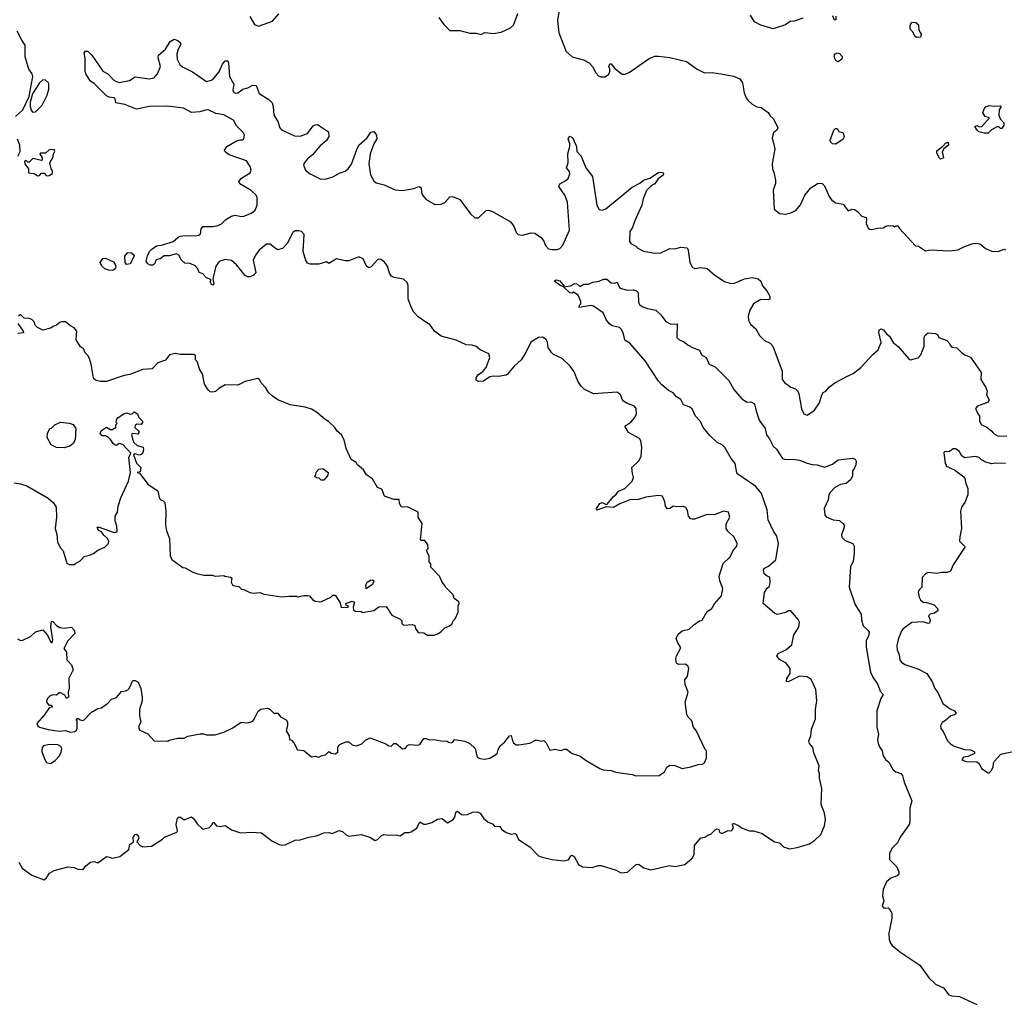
# Model space of a CAD drawing. Extents: x 2206940 to 2356632, y 511582 to 673215.
# Tile 41 of 228: x 2231919 to 2239805, y 560161 to 568030. Entities that reach past the tile are written whole.
import ezdxf

# ---------------------------------------------------------------- set-up
doc = ezdxf.new("R2010")
doc.units = 0

msp = doc.modelspace()

# ---------------------------------------------------------------- linework, layer by layer
at = {"layer": '0CON10XD'}
for points in [[(2236253.6, 568186.4), (2236226.4, 568023.6), (2236236.2, 567925), (2236296.4, 567776.4), (2236345, 567733.3), (2236435, 567707.5), (2236480, 567685), (2236507.5, 567655), (2236533.6, 567603.6), (2236555, 567580), (2236573, 567573), (2236607, 567573), (2236637.5, 567595), (2236646.7, 567615), (2236646.4, 567636.4), (2236637.5, 567655), (2236645, 567677.5), (2236655, 567676.7), (2236683.1, 567643.1), (2236745, 567593.3), (2236765, 567592.5), (2236801.7, 567608.3), (2236961.7, 567718.3), (2237005, 567737.5), (2237035, 567737.5), (2237126.1, 567726.1), (2237260, 567695), (2237343.9, 567633.9), (2237403.6, 567603.6), (2237465, 567606.7), (2237535, 567596.7), (2237635, 567577.5), (2237686.4, 567556.4), (2237707.5, 567525), (2237722.5, 567445), (2237737.5, 567405), (2237753.6, 567383.6), (2237785, 567352.5), (2237823, 567333), (2237857, 567327), (2237915, 567287.5), (2237930.7, 567260.7), (2237956.2, 567236.2), (2237990, 567165), (2237982.5, 567145), (2237957.5, 567125), (2237946.7, 567085), (2237967.5, 566995), (2237946.7, 566875), (2237947.5, 566835), (2237959.3, 566809.3), (2237972.5, 566745), (2237971.7, 566718.3), (2237952.5, 566665), (2237963, 566513), (2238005, 566477.5), (2238053, 566473), (2238096.4, 566483.6), (2238135, 566502.5), (2238173.3, 566546.7), (2238207.5, 566625), (2238255, 566682.5), (2238315, 566720), (2238345, 566717.5), (2238365, 566700), (2238403, 566613), (2238425, 566580), (2238435, 566580), (2238453, 566563), (2238515, 566552.5), (2238555, 566500), (2238585, 566513.8), (2238605, 566510), (2238630, 566495), (2238665, 566456.2), (2238697.5, 566445), (2238702.5, 566435), (2238698.3, 566398.3), (2238715, 566360), (2238725, 566352.5), (2238745, 566350), (2238788.3, 566361.7), (2238835, 566362.5), (2238855, 566377.5), (2238875, 566382.5), (2238915, 566380), (2238925, 566370), (2238935, 566380), (2238955, 566380), (2238961.7, 566361.7), (2239095, 566220), (2239117, 566217), (2239175, 566180), (2239215, 566186.7), (2239365, 566180), (2239433, 566187), (2239485, 566213.8), (2239555, 566236.7), (2239585, 566240), (2239615, 566232.5), (2239655, 566197.5), (2239705, 566176.7), (2239755, 566173.3), (2239805, 566192.5), (2239815, 566187.5)], [(2233762.5, 568055), (2233800.7, 567990.7), (2233831.7, 567978.3), (2233945, 568017.5), (2233995, 568077.5)], [(2235275, 568047.5), (2235315, 567992.5), (2235365, 567942.5), (2235445, 567942.5), (2235525, 567922.5), (2235575, 567922.5), (2235615, 567912.5), (2235645, 567927.5), (2235715, 567920), (2235775, 567930), (2235850, 567965), (2235873, 567987), (2235909.3, 568080.7)], [(2238191.7, 568041.7), (2238121.7, 568018.3), (2238090, 568015), (2238051.7, 567988.3), (2237955, 567957.5), (2237855, 567987.5), (2237805, 568012.5), (2237771.2, 568065)], [(2238455, 568057.5), (2238455, 568030), (2238445, 568027.5), (2238432, 568062)], [(2239105, 567887.5), (2239090, 567895), (2239070, 567935), (2239050, 567955), (2239050, 567985), (2239065, 568010), (2239097, 568007), (2239118.3, 567988.3), (2239120, 567945), (2239140, 567915), (2239135, 567890), (2239105, 567887.5)], [(2231886.1, 567253.9), (2231945, 567307.5), (2231996.2, 567413.8), (2232024, 567575), (2232017.7, 567597.7), (2231993.3, 567635), (2231963.6, 567733.6), (2231963.3, 567825), (2231936.2, 567865), (2231898.3, 567938.3)], [(2232495.7, 567745.7), (2232585, 567618.6), (2232625, 567597.1), (2232675, 567544), (2232715, 567528), (2232797.3, 567542.7), (2232845, 567571.2), (2232955, 567557.5), (2232995, 567563.3), (2233022.7, 567597.3), (2233048, 567655), (2233028.5, 567725), (2233031.9, 567745), (2233086.9, 567795), (2233123.5, 567856.5), (2233155, 567874.4), (2233185, 567864.6), (2233207.3, 567845), (2233210, 567835), (2233188.2, 567795), (2233177.1, 567752.9), (2233180, 567715), (2233201.9, 567671.9), (2233223.6, 567653.7), (2233303.4, 567613.4), (2233415, 567534.5), (2233455, 567546.7), (2233475, 567562.9), (2233517, 567613), (2233543.6, 567675), (2233565, 567701.1), (2233585, 567700), (2233591.1, 567685), (2233598.5, 567575), (2233634.4, 567515), (2233625.4, 567465), (2233635, 567447.5), (2233645, 567442), (2233666.4, 567443.6), (2233705, 567473.8), (2233745, 567483.1), (2233785, 567504.4), (2233812.4, 567502.4), (2233838.2, 567438.2), (2233915, 567392.1), (2233940.8, 567365), (2233949.2, 567335), (2233954.4, 567265), (2233986, 567216), (2234001.9, 567165), (2234015, 567147.5), (2234120.7, 567100.7), (2234165, 567098.1), (2234225, 567118.8), (2234270.5, 567179.5), (2234285, 567188.8), (2234305, 567190), (2234393, 567133), (2234393.8, 567095), (2234375, 567063.3), (2234325, 567020), (2234265, 566946.7), (2234225, 566916.2), (2234198.3, 566881.7), (2234193.3, 566865), (2234208.8, 566825), (2234245.6, 566795.6), (2234325, 566754.4), (2234367.9, 566752.1), (2234427.6, 566772.4), (2234485.7, 566804.3), (2234525, 566817.1), (2234548.6, 566835), (2234577.6, 566872.4), (2234618.9, 566991.1), (2234636.5, 567025), (2234702.5, 567085), (2234731.9, 567128.1), (2234755, 567134.3), (2234776.4, 567105), (2234780.5, 567075), (2234755.7, 567035), (2234726.2, 566955), (2234715.7, 566875), (2234728.8, 566788.8), (2234755, 566738.8), (2234775, 566723.8), (2234837.4, 566707.4), (2234925, 566666.9), (2234985, 566662.9), (2235075, 566679.4), (2235115, 566694.2), (2235125, 566692), (2235134.1, 566684.1), (2235136, 566645), (2235144.2, 566625), (2235175, 566589.2), (2235245, 566550), (2235295, 566552.2), (2235325, 566565.6), (2235365, 566611.9), (2235385, 566613.3), (2235445, 566591.2), (2235529.2, 566475), (2235565, 566442.5), (2235595, 566442.5), (2235655, 566502), (2235675, 566504.3), (2235705, 566494.4), (2235851.3, 566411.3), (2235877.4, 566377.4), (2235895, 566326.7), (2235910.3, 566310.3), (2235945, 566303.3), (2236015, 566323.3), (2236045, 566321.1), (2236095.8, 566285), (2236116.4, 566256.4), (2236131.3, 566221.3), (2236155, 566196.2), (2236185, 566189.2), (2236225, 566190.8), (2236245, 566198.8), (2236268, 566225), (2236321.5, 566345), (2236307.6, 566567.6), (2236285.6, 566625.6), (2236236.2, 566695), (2236243.8, 566715), (2236293.3, 566743.3), (2236312.3, 566757.7), (2236325.6, 566794.4), (2236321.4, 566815), (2236298, 566845), (2236310.6, 566885), (2236310, 566955), (2236324, 567015), (2236324, 567035), (2236310.6, 567075), (2236325, 567096.7), (2236345, 567086), (2236351.9, 567075), (2236378.9, 567015), (2236381.4, 566975), (2236415.9, 566935.9), (2236454.3, 566845), (2236505.8, 566775), (2236540.8, 566545), (2236559.5, 566509.5), (2236585, 566503.8), (2236613.3, 566515), (2236825, 566690), (2236885, 566720), (2236914.4, 566745.6), (2236965, 566760), (2237035, 566806.7), (2237055, 566810), (2237072.5, 566805), (2237076.7, 566795), (2237072.5, 566785), (2237033.6, 566756.4), (2237006.7, 566715), (2236973.9, 566696.1), (2236938.3, 566661.7), (2236912.5, 566595), (2236900.6, 566545), (2236842.5, 566415), (2236827.1, 566365), (2236805.8, 566335), (2236803.8, 566255), (2236815, 566237.5), (2236855, 566216.7), (2236869.3, 566199.3), (2236916.1, 566176.1), (2237005, 566160), (2237055, 566164), (2237125, 566197.1), (2237165.6, 566194.4), (2237215, 566207.1), (2237263.8, 566203.8), (2237274, 566184), (2237286, 566085), (2237307.5, 566045), (2237328.3, 566038.3), (2237375, 566046), (2237425, 566038.6), (2237486, 565985), (2237565, 565932.5), (2237613.6, 565916.4), (2237645, 565918.8), (2237725, 565954.3), (2237785, 565964.2), (2237834, 565954), (2237856.2, 565936.2), (2237867.7, 565897.7), (2237901.7, 565858.3), (2237926.9, 565815), (2237926.7, 565793.3), (2237915, 565786.2), (2237855, 565790), (2237796.7, 565755), (2237766, 565705), (2237754.2, 565655), (2237756, 565625), (2237771.3, 565591.3), (2237814, 565555), (2237845, 565501.2), (2237885, 565462), (2237928.8, 565438.8), (2237952, 565415), (2238025.8, 565215), (2238025, 565147.5), (2238045, 565123.8), (2238095, 565086.2), (2238132.7, 565072.7), (2238151.2, 565055), (2238160, 565035), (2238180, 564915), (2238200, 564875), (2238225, 564862.5), (2238285, 564903.3), (2238325, 564962.5), (2238343, 565027), (2238353.8, 565045), (2238375, 565055.8), (2238405, 565090), (2238447.4, 565122.6), (2238548.8, 565175), (2238595, 565195.7), (2238657.1, 565245), (2238752, 565348), (2238796, 565385), (2238819.2, 565445), (2238800, 565525), (2238803.3, 565545), (2238815, 565553.3), (2238837, 565547), (2238861.2, 565515), (2238885.8, 565495.8), (2238914, 565445), (2238955, 565413.8), (2239037, 565317), (2239055, 565307.5), (2239115, 565321.2), (2239136.2, 565345), (2239163.8, 565415), (2239164, 565485), (2239170, 565505), (2239195, 565523.3), (2239255, 565516.7), (2239269.3, 565509.3), (2239280, 565485), (2239345, 565460), (2239370, 565435), (2239370, 565425), (2239385, 565407.5), (2239425, 565402.5), (2239465, 565362.5), (2239495, 565342.5), (2239535, 565327.5), (2239620, 565205), (2239618.3, 565148.3), (2239656.7, 565085), (2239666.7, 565055), (2239663.3, 565025), (2239683.3, 564985), (2239675, 564967.5), (2239590, 564935), (2239573, 564917), (2239593, 564873), (2239607, 564857), (2239606.7, 564845), (2239606.7, 564815), (2239623.3, 564785), (2239665.8, 564765.8), (2239705.9, 564735.9), (2239717.5, 564715), (2239755, 564694), (2239825, 564697.5)], [(2231902, 563072), (2231925, 563058.8), (2231945, 563062), (2232005, 563090.6), (2232045, 563127.5), (2232103.9, 563143.9), (2232140.9, 563100.9), (2232165, 563051.2), (2232178.8, 563041.2), (2232185.7, 563065), (2232167.8, 563165), (2232175, 563212.5), (2232185, 563210), (2232215, 563177.5), (2232241.4, 563161.4), (2232275, 563156.5), (2232335, 563166), (2232358.8, 563138.8), (2232360, 563115), (2232305, 563056.2), (2232273.3, 562995), (2232293.3, 562965), (2232296.7, 562905), (2232333.6, 562863.6), (2232346.7, 562825), (2232313.3, 562755), (2232316.2, 562675), (2232307.5, 562645), (2232310, 562605), (2232295, 562593.3), (2232279.5, 562619.5), (2232245, 562640), (2232235, 562640), (2232215, 562620), (2232185, 562622.5), (2232162.5, 562615), (2232142.5, 562595), (2232132.5, 562575), (2232133.6, 562563.6), (2232151.7, 562541.7), (2232175, 562540), (2232180, 562525), (2232155, 562520), (2232115, 562460), (2232057.5, 562395), (2232063.3, 562375), (2232076.7, 562365), (2232147.5, 562345), (2232237.7, 562332.3), (2232285, 562336.7), (2232326.4, 562323.6), (2232360.7, 562329.3), (2232375, 562340), (2232380, 562355), (2232380, 562415), (2232371.7, 562428.3), (2232385, 562437.5), (2232403, 562423), (2232425, 562417.5), (2232435, 562422.5), (2232495, 562483.8), (2232545, 562513.3), (2232575, 562520), (2232625, 562556.2), (2232655, 562588), (2232695, 562602.5), (2232735, 562650), (2232770, 562655), (2232785, 562663.3), (2232796.2, 562675), (2232825, 562737.5), (2232845, 562737.5), (2232867.5, 562725), (2232888.8, 562675), (2232900, 562605), (2232898.8, 562575), (2232877.5, 562505), (2232877.5, 562455), (2232890, 562405), (2232872.5, 562375), (2232873, 562353), (2232881.7, 562341.7), (2232945, 562312.5), (2232995, 562253.8), (2233105, 562252.5), (2233115, 562260), (2233185, 562277.5), (2233235, 562277.5), (2233265, 562292.5), (2233365, 562312.5), (2233391.7, 562311.7), (2233415, 562302.5), (2233485, 562302.5), (2233555, 562323.3), (2233625, 562360), (2233694.1, 562405.9), (2233745, 562398.8), (2233785, 562412), (2233798.3, 562428.3), (2233827.7, 562492.3), (2233850.7, 562509.3), (2233905, 562516.7), (2233926.4, 562506.4), (2233955, 562477.5), (2233987, 562477), (2234007, 562447), (2234053, 562423), (2234063.3, 562405), (2234063.6, 562376.4), (2234053.8, 562335), (2234077.5, 562295), (2234080, 562265), (2234095, 562260), (2234115, 562240), (2234145, 562182.5), (2234195, 562176.7), (2234255, 562127.5), (2234285, 562132.5), (2234315, 562123.3), (2234333.8, 562136.2), (2234367, 562143), (2234395, 562170), (2234415, 562157.5), (2234445, 562150), (2234466.2, 562165), (2234467, 562203), (2234475, 562220), (2234500, 562235), (2234535, 562246.7), (2234556.4, 562246.4), (2234582.3, 562222.3), (2234616.1, 562213.9), (2234659.7, 562230.3), (2234688.6, 562261.4), (2234725, 562280), (2234850.8, 562230.8), (2234875, 562213.8), (2234895, 562213.3), (2234915, 562232.5), (2234935, 562232.5), (2234985, 562190), (2235006.7, 562195), (2235025, 562217.5), (2235040, 562225), (2235105, 562221.2), (2235123.6, 562226.4), (2235157, 562273), (2235175, 562273.3), (2235202.3, 562262.3), (2235235, 562266.7), (2235295, 562253.8), (2235343, 562253), (2235354.1, 562244.1), (2235375, 562240), (2235387.5, 562245), (2235402.5, 562265), (2235485, 562251.2), (2235523.6, 562233.6), (2235566.7, 562195), (2235583.6, 562123.6), (2235603.6, 562113.6), (2235645, 562107.5), (2235685, 562116.7), (2235732.5, 562145), (2235742.5, 562155), (2235750, 562185), (2235768, 562215), (2235805, 562246.2), (2235841.2, 562295), (2235855, 562298.8), (2235865.8, 562255), (2235875, 562238.8), (2235895, 562224.2), (2235917.7, 562222.3), (2236005, 562236), (2236055, 562264), (2236096.4, 562253.6), (2236117, 562257), (2236135, 562240), (2236165, 562180), (2236205, 562187.5), (2236255, 562177.5), (2236280.7, 562189.3), (2236299.3, 562189.3), (2236345, 562152.5), (2236406.1, 562136.1), (2236455, 562097.5), (2236565, 562032.5), (2236595, 562022.5), (2236655, 562017.5), (2236693.6, 562003.6), (2236825, 561986.7), (2236853.6, 561973.6), (2237041.7, 561978.3), (2237083, 562007), (2237102.5, 562045), (2237125, 562060), (2237167, 562057), (2237225, 562032.5), (2237293, 562047), (2237353.6, 562066.4), (2237385, 562067.5), (2237405, 562080), (2237420, 562115), (2237420, 562175), (2237410, 562185), (2237337.7, 562337.7), (2237316.7, 562365), (2237302.5, 562415), (2237272.5, 562445), (2237262.5, 562465), (2237250, 562565), (2237272.5, 562645), (2237250, 562705), (2237247, 562743), (2237266.4, 562773.6), (2237278.8, 562835), (2237270, 562855), (2237249.5, 562869.5), (2237197, 562867), (2237183.3, 562873.3), (2237176.4, 562886.4), (2237173.3, 562915), (2237178.8, 562935), (2237212.5, 562995), (2237212.5, 563005), (2237186.4, 563046.4), (2237177.5, 563075), (2237191.7, 563108.3), (2237223.9, 563136.1), (2237280.7, 563149.3), (2237317.5, 563185), (2237365, 563216.7), (2237385, 563222.5), (2237425, 563290), (2237463.3, 563315), (2237485, 563353.3), (2237540.8, 563415), (2237550, 563475), (2237525.5, 563535.5), (2237521.4, 563575), (2237552.2, 563675), (2237606.7, 563726.7), (2237637.3, 563782.7), (2237662.5, 563815), (2237666, 563835), (2237641.2, 563885), (2237590, 563935), (2237578.1, 563955), (2237578.1, 563991.9), (2237608, 564045), (2237596.1, 564086.1), (2237555, 564093.3), (2237485, 564066), (2237425, 564068.6), (2237325, 564030.8), (2237305, 564029.2), (2237293.1, 564033.1), (2237276.2, 564055), (2237268.3, 564098.3), (2237255, 564123.3), (2237235, 564132), (2237185, 564128), (2237155, 564133.8), (2237125, 564116.7), (2237105, 564113.3), (2237091.2, 564135), (2237085, 564170), (2237066.7, 564215), (2237035, 564220.8), (2236935, 564205.7), (2236875, 564188.1), (2236805, 564185.6), (2236725, 564153.3), (2236675, 564124), (2236615, 564130), (2236542.5, 564102.5), (2236540, 564115), (2236565, 564156.7), (2236585, 564163.3), (2236615, 564147.5), (2236625, 564150), (2236675, 564211.4), (2236693.7, 564226.3), (2236714, 564255), (2236765.8, 564275), (2236825.7, 564335), (2236836, 564365), (2236825.8, 564395), (2236821.2, 564445), (2236881.1, 564498.9), (2236897.5, 564535), (2236901.1, 564605), (2236895, 564658.8), (2236883.8, 564675), (2236794, 564725), (2236766.7, 564775), (2236815, 564806.9), (2236846.9, 564845), (2236860, 564875), (2236855.9, 564915.9), (2236842.5, 564935), (2236786.4, 564956.4), (2236756, 564975), (2236745.7, 564985.7), (2236731.2, 565025), (2236705, 565046), (2236515, 565034.5), (2236441.3, 565071.3), (2236415, 565096), (2236390, 565135), (2236359.3, 565209.3), (2236326.6, 565256.6), (2236265, 565316), (2236195, 565350), (2236177.1, 565365), (2236151.9, 565405), (2236145, 565447.5), (2236135, 565468.8), (2236105, 565487.5), (2236073.3, 565485), (2236012.6, 565447.4), (2235974, 565366), (2235936.7, 565305), (2235880, 565255), (2235825, 565191.4), (2235815, 565184.4), (2235755, 565172.5), (2235715, 565176.2), (2235685, 565171.2), (2235635, 565136.2), (2235592.7, 565132.7), (2235574.3, 565144.3), (2235574.3, 565165), (2235595, 565190), (2235628.5, 565211.5), (2235655.6, 565244.4), (2235683.8, 565325), (2235677.5, 565355), (2235607.5, 565385), (2235575, 565413.3), (2235543.6, 565423.6), (2235495, 565426.7), (2235415, 565463.3), (2235295, 565496.7), (2235242.5, 565535), (2235205, 565590), (2235162.7, 565612.7), (2235111.7, 565651.7), (2235077, 565687), (2235053.3, 565726.7), (2235030, 565795), (2235030.3, 565900.3), (2235022.5, 565925), (2234992.1, 565952.1), (2234917.5, 565965), (2234898, 565975), (2234879.6, 565999.6), (2234865.3, 566055), (2234843.4, 566085), (2234815, 566110), (2234796.7, 566113.3), (2234785, 566107.1), (2234735, 566050.8), (2234715, 566044.2), (2234696.4, 566056.4), (2234669.2, 566115), (2234635, 566130.6), (2234555, 566100), (2234525, 566100), (2234455.9, 566114.1), (2234395, 566077.5), (2234375, 566090), (2234315, 566073.5), (2234245, 566072), (2234225, 566081.4), (2234210.5, 566100.5), (2234188.8, 566175), (2234198.6, 566308.6), (2234176.7, 566335), (2234155, 566340), (2234125, 566338.6), (2234106, 566325), (2234061.7, 566238.3), (2234025, 566196.9), (2233985, 566185.8), (2233955, 566208), (2233925, 566231.4), (2233895, 566233.1), (2233835.8, 566185), (2233808, 566145), (2233790, 566105), (2233809.2, 566005), (2233792.5, 565985), (2233765, 565971.8), (2233745, 565971.1), (2233725, 565981.4), (2233655, 566068.1), (2233615, 566100.5), (2233565, 566108.8), (2233515.4, 566094.6), (2233489.4, 566055), (2233466.7, 565955), (2233473.8, 565915), (2233465, 565904), (2233455, 565908.8), (2233446, 565925), (2233448.8, 565948.8), (2233415, 565962.9), (2233385, 565994), (2233357.5, 566005), (2233345.7, 566035), (2233325, 566060), (2233285, 566078.5), (2233240.6, 566080.6), (2233215.8, 566105), (2233193.4, 566143.4), (2233175, 566155.8), (2233115, 566138.6), (2233075, 566138.8), (2233045, 566115.6), (2233013.1, 566106.9), (2232997.5, 566075), (2232985, 566064.5), (2232965, 566064.6), (2232944.6, 566074.6), (2232931.2, 566095), (2232941.7, 566138.3), (2232957.5, 566175), (2232976.9, 566193.1), (2233015, 566218.9), (2233065, 566227.5), (2233147.2, 566252.8), (2233185, 566286.5), (2233204.7, 566295.3), (2233247.6, 566302.4), (2233325, 566299.1), (2233354.6, 566305.4), (2233366.9, 566315), (2233371.8, 566355), (2233385, 566372.9), (2233465, 566373.3), (2233505, 566381.5), (2233534.2, 566395), (2233569.5, 566430.5), (2233615, 566455.4), (2233645, 566464.6), (2233695, 566453.6), (2233715, 566455.6), (2233775, 566480), (2233804, 566505), (2233821.2, 566545), (2233821.2, 566605), (2233813.8, 566625), (2233772.1, 566662.1), (2233683.3, 566715), (2233673.3, 566735), (2233695, 566762), (2233764, 566805), (2233773.8, 566825), (2233766.2, 566855), (2233735, 566900), (2233597.3, 566947.3), (2233565, 566972.5), (2233560, 566985), (2233577.5, 567015), (2233655, 567061.2), (2233685, 567069.2), (2233705, 567068), (2233715, 567076.7), (2233718.5, 567105), (2233712.5, 567125), (2233655, 567180.6), (2233631.1, 567225), (2233555, 567269.1), (2233488.8, 567278.8), (2233435, 567304.6), (2233415, 567308.2), (2233362.7, 567292.7), (2233295, 567286), (2233230.8, 567320.8), (2233105, 567337.5), (2232955.4, 567334.6), (2232855, 567313.1), (2232761.9, 567351.9), (2232688.8, 567365), (2232683.3, 567395), (2232675, 567403.3), (2232635, 567408.8), (2232615, 567420), (2232515, 567518.8), (2232487, 567537), (2232451.7, 567591.7), (2232444.7, 567614.7), (2232443, 567723), (2232436.7, 567765), (2232445, 567777.5), (2232465, 567776.7), (2232495.7, 567745.7)], [(2238475, 567693.3), (2238455, 567702.5), (2238443.9, 567723.9), (2238446.2, 567753.8), (2238465, 567763.8), (2238485, 567760), (2238506.2, 567735), (2238503.3, 567715), (2238475, 567693.3)], [(2232020.7, 567290.7), (2232045, 567293.3), (2232098.8, 567345), (2232140, 567425), (2232152.5, 567475), (2232152.5, 567515), (2232150, 567525), (2232127, 567547), (2232105, 567547.5), (2232076.7, 567525), (2232022.5, 567435), (2232001.7, 567368.3), (2232004, 567335), (2232010, 567305), (2232020.7, 567290.7)], [(2239645, 567121.2), (2239602.3, 567132.3), (2239587.5, 567145), (2239570, 567175), (2239585, 567182.5), (2239605, 567171.2), (2239624.2, 567175.8), (2239687.5, 567245), (2239652.5, 567255), (2239632.5, 567285), (2239643, 567317), (2239657, 567333), (2239685, 567343.3), (2239725, 567337.5), (2239775, 567340), (2239780, 567335), (2239763, 567307), (2239760, 567265), (2239772.5, 567235), (2239800, 567205), (2239800, 567185), (2239785, 567160), (2239775, 567160), (2239761.7, 567171.7), (2239745, 567172.5), (2239701.7, 567148.3), (2239675, 567122.5), (2239645, 567121.2)], [(2238455, 567032.5), (2238430, 567035), (2238413, 567053), (2238410, 567065), (2238440, 567145), (2238451.7, 567158.3), (2238465, 567160), (2238480, 567135), (2238515, 567123.3), (2238522.5, 567095), (2238515, 567073.3), (2238455, 567032.5)], [(2231903.6, 566936.4), (2231922.5, 566975), (2231920, 567025), (2231902.5, 567072.5)], [(2239295, 566913.3), (2239285, 566920), (2239265, 566960), (2239265, 566980), (2239313, 567017), (2239335, 567042.5), (2239355, 567050), (2239357.5, 567025), (2239320, 566995), (2239308.3, 566971.7), (2239317.5, 566922.5), (2239295, 566913.3)], [(2232135, 566780), (2232155, 566782.5), (2232181.7, 566798.3), (2232181.7, 566821.7), (2232170, 566835), (2232160, 566885), (2232187, 566933), (2232188.3, 566951.7), (2232200, 566975), (2232195, 566990), (2232155, 566987.5), (2232125, 566960), (2232085, 566960), (2232080, 566955), (2232100, 566925), (2232100, 566905), (2232095, 566902.5), (2232025, 566917.5), (2231995, 566890), (2231985, 566890), (2231971.7, 566901.7), (2231957.5, 566895), (2231960, 566875), (2231990, 566835), (2231990, 566805), (2232035, 566797.5), (2232065, 566780), (2232078.3, 566781.7), (2232095, 566800), (2232115, 566800), (2232135, 566780)], [(2232775, 566070.8), (2232762.5, 566085), (2232761.9, 566135), (2232785.6, 566164.4), (2232815, 566163.1), (2232835.8, 566145), (2232835.8, 566135), (2232805, 566074.7), (2232775, 566070.8)], [(2232665, 566022.5), (2232633.1, 566023.1), (2232600, 566035), (2232577.5, 566055), (2232563.3, 566085), (2232585, 566117.5), (2232605, 566120), (2232670, 566090), (2232685.7, 566065), (2232688.6, 566045), (2232684.2, 566035), (2232665, 566022.5)], [(2231912.3, 561282.3), (2231938.8, 561235), (2232015, 561178.8), (2232115, 561142.5), (2232135, 561157.5), (2232157.5, 561195), (2232195, 561216), (2232305.7, 561245.7), (2232355, 561241.2), (2232385, 561227.5), (2232426.4, 561223.6), (2232450, 561255), (2232485, 561283.3), (2232515, 561290), (2232545, 561277.5), (2232615, 561330), (2232665, 561316.2), (2232721.7, 561328.3), (2232793.3, 561385), (2232800, 561425), (2232830, 561445), (2232827.5, 561485), (2232845, 561506.2), (2232855, 561506.7), (2232867.5, 561497.5), (2232872.5, 561475), (2232857.5, 561445), (2232885, 561416.7), (2232905, 561406.7), (2232975, 561412.5), (2233063, 561467), (2233080, 561485), (2233176.4, 561523.6), (2233182.5, 561535), (2233172, 561585), (2233184.2, 561635), (2233195, 561646.2), (2233207.5, 561645), (2233235, 561622.5), (2233295, 561646.7), (2233315, 561630), (2233341.4, 561591.4), (2233385, 561546.7), (2233439.2, 561560.8), (2233460, 561585), (2233465, 561600), (2233475, 561600), (2233495, 561573.3), (2233525, 561570), (2233565, 561577.5), (2233615, 561541.2), (2233688.3, 561518.3), (2233775, 561523.1), (2233855, 561518.1), (2233937.5, 561455), (2233997.5, 561425), (2234025, 561419.2), (2234045, 561422), (2234125, 561458.8), (2234165, 561461.2), (2234236, 561484), (2234295, 561494), (2234355, 561517.5), (2234395, 561520.8), (2234425, 561513.8), (2234475, 561536), (2234505, 561528), (2234535, 561501.2), (2234555, 561492), (2234655, 561506.2), (2234722.5, 561485), (2234767, 561457), (2234785, 561464), (2234815, 561494.2), (2234835, 561504.2), (2234875, 561499.2), (2234935, 561502), (2234965, 561493.3), (2235005, 561521.2), (2235035, 561520), (2235055, 561526.7), (2235100, 561555), (2235125, 561607.5), (2235155, 561587.5), (2235175, 561587.5), (2235219.5, 561600.5), (2235265, 561628), (2235303, 561633), (2235345, 561597.5), (2235390, 561625), (2235403.3, 561645), (2235413.3, 561685), (2235425, 561692.5), (2235456.4, 561666.4), (2235475, 561661.2), (2235505, 561666.2), (2235545.7, 561684.3), (2235585, 561686), (2235606.7, 561675), (2235632.5, 561635), (2235670, 561605), (2235705, 561590), (2235721.7, 561571.7), (2235765, 561570), (2235777, 561547), (2235815, 561520), (2235855, 561506.7), (2235885, 561512), (2235895, 561508), (2235913.3, 561465), (2236005.8, 561405.8), (2236075, 561333.8), (2236102.7, 561322.7), (2236185, 561303.8), (2236275, 561293.8), (2236315, 561303.3), (2236334, 561335), (2236345, 561340.8), (2236359.6, 561329.6), (2236393.8, 561265), (2236426.1, 561246.1), (2236505, 561241.2), (2236555, 561256.2), (2236575, 561256.2), (2236695, 561220), (2236735, 561197.5), (2236786.1, 561203.9), (2236857.5, 561265), (2236875, 561266.2), (2236918.5, 561238.5), (2236975, 561223.3), (2237124.3, 561255.7), (2237165, 561248), (2237245, 561263.8), (2237305.7, 561314.3), (2237320.8, 561345), (2237324.1, 561415.9), (2237375, 561477.5), (2237407, 561483), (2237429.3, 561500.7), (2237455, 561506.7), (2237492.5, 561545), (2237505, 561550), (2237517.5, 561545), (2237525, 561522.5), (2237543.9, 561513.9), (2237593.6, 561536.4), (2237620, 561535), (2237636.7, 561555), (2237627.5, 561585), (2237633.9, 561596.1), (2237675, 561578), (2237705.8, 561555.8), (2237765, 561534.3), (2237795, 561533.3), (2237865, 561513.8), (2237965, 561446.2), (2238005, 561438), (2238037.3, 561407.3), (2238085, 561391.2), (2238145, 561400), (2238245, 561430.8), (2238285, 561456), (2238335, 561506), (2238365.9, 561574.1), (2238372.5, 561625), (2238363.6, 561675), (2238337.8, 561745), (2238343.9, 561873.9), (2238323.8, 561955), (2238323.6, 561993.6), (2238316.4, 562016.4), (2238321.2, 562055), (2238279.5, 562159.5), (2238271.7, 562201.7), (2238244.4, 562235), (2238239.2, 562255), (2238255.4, 562294.6), (2238261.5, 562348.5), (2238292.4, 562432.4), (2238291.5, 562505), (2238304.6, 562575), (2238296.2, 562665), (2238258.6, 562745), (2238225, 562768.1), (2238165, 562772.9), (2238075, 562728.8), (2238061.2, 562731.2), (2238063.1, 562755), (2238089.2, 562795), (2238090, 562835), (2238057.2, 562877.2), (2238005, 562907.1), (2237984.4, 562935), (2237994.7, 562955.3), (2238056.2, 562985), (2238104, 563025), (2238119.2, 563105), (2238159.2, 563165), (2238165.8, 563205), (2238155, 563226.7), (2238095, 563296.7), (2238075, 563296.7), (2238055, 563283.8), (2237985, 563266.7), (2237965, 563276.7), (2237873.3, 563355), (2237885, 563442.5), (2237902, 563475), (2237923.3, 563495), (2237930, 563525), (2237926.7, 563565), (2237905, 563572.5), (2237882.1, 563592.1), (2237875.8, 563625), (2237883.5, 563636.5), (2237916.3, 563653.7), (2237974.2, 563705), (2237997.3, 563835), (2237983.1, 563893.1), (2237955.3, 563935.3), (2237913.6, 564023.6), (2237905.5, 564105), (2237860.9, 564235), (2237815, 564292.7), (2237764, 564326), (2237670, 564390), (2237662.5, 564402.5), (2237648.5, 564475), (2237616.9, 564516.9), (2237566.1, 564605), (2237545.2, 564625.2), (2237505, 564644.4), (2237448.2, 564698.3), (2237393.5, 564765), (2237371.9, 564811.9), (2237332.1, 564855), (2237305, 564914.2), (2237280.2, 564930.2), (2237234.5, 564944.5), (2237215, 564988), (2237180.7, 565010.7), (2237152.4, 565042.4), (2237115, 565060), (2237061.1, 565105), (2237035, 565135.8), (2236928.8, 565298.8), (2236805, 565440), (2236765, 565463.3), (2236754.2, 565515), (2236739.1, 565549.1), (2236723.3, 565565), (2236687.6, 565572.4), (2236665, 565579.1), (2236642.2, 565595), (2236619.5, 565625), (2236592.7, 565682.7), (2236515, 565736.7), (2236495, 565741.2), (2236400, 565725), (2236403.3, 565745), (2236412.5, 565755), (2236413, 565773), (2236393, 565823), (2236355, 565847.5), (2236345, 565840), (2236325, 565842.5), (2236280, 565885), (2236280, 565890), (2236330.5, 565899.5), (2236366.4, 565916.4), (2236380, 565915), (2236406.4, 565893.6), (2236438.3, 565911.7), (2236475, 565913.3), (2236510.7, 565929.3), (2236560, 565935), (2236595, 565952.5), (2236621.7, 565951.7), (2236655, 565922.5), (2236685, 565920), (2236705, 565927.5), (2236722.5, 565885), (2236736.1, 565876.1), (2236787, 565863), (2236835, 565867.5), (2236859.3, 565859.3), (2236872.5, 565845), (2236876.4, 565766.4), (2236885, 565747.5), (2236905, 565733.3), (2236948.3, 565718.3), (2237015, 565703.3), (2237055, 565666.2), (2237095, 565612), (2237135, 565592), (2237183.8, 565593.8), (2237183.3, 565485), (2237205, 565463.3), (2237235, 565453.3), (2237272.7, 565422.7), (2237307.5, 565405), (2237363, 565383), (2237380, 565345), (2237416.7, 565325), (2237440.5, 565270.5), (2237488.8, 565248.8), (2237599.5, 565139.5), (2237639.3, 565069.3), (2237703.3, 564995), (2237745, 564967.5), (2237775, 564970), (2237804.1, 564954.1), (2237817.1, 564895), (2237842.7, 564822.7), (2237889.2, 564755), (2237900, 564705), (2237924.4, 564674.4), (2237952.5, 564615), (2237979.6, 564589.6), (2238029.2, 564515), (2238053, 564507), (2238115, 564510.8), (2238165, 564504), (2238225, 564477.5), (2238265, 564467.5), (2238305.5, 564465.5), (2238365, 564445.7), (2238429.3, 564470.7), (2238475, 564504.3), (2238589.5, 564519.5), (2238610, 564510), (2238618.8, 564495), (2238617.1, 564465), (2238605, 564441.2)], [(2236275, 565890), (2236243.9, 565903.9), (2236200, 565935), (2236215, 565947.5), (2236245, 565937.5), (2236280, 565895), (2236275, 565890)], [(2233208, 565348), (2233165, 565356.7), (2233120, 565345), (2233086.4, 565303.6), (2233025, 565282.5), (2232980, 565235), (2232905, 565228.8), (2232801.7, 565188.3), (2232755, 565180), (2232615, 565133.3), (2232565, 565133.3), (2232530.7, 565140.7), (2232513.9, 565153.9), (2232506.7, 565175), (2232491.7, 565271.7), (2232477, 565317), (2232465, 565340), (2232443, 565363), (2232430, 565395), (2232405, 565410), (2232372.5, 565465), (2232377.5, 565535), (2232355, 565562.5), (2232325, 565577.5), (2232285, 565610), (2232255, 565610), (2232240, 565605), (2232215, 565582.5), (2232193, 565577), (2232165, 565560), (2232105, 565542.5), (2232062.5, 565565), (2232042.5, 565585), (2232035, 565610), (2232015, 565630), (2231995, 565637.5), (2231955, 565640), (2231925, 565670), (2231910, 565655)], [(2231903, 565597), (2231947.5, 565535), (2231948.3, 565521.7), (2231905, 565516.7)], [(2231875, 564320), (2231925, 564314.4), (2231975, 564297.1), (2232147.3, 564197.3), (2232190.3, 564160.3), (2232210, 564125), (2232213.3, 564045), (2232203.3, 563955), (2232216.4, 563906.4), (2232222.5, 563845), (2232245, 563800), (2232267, 563777), (2232297, 563677), (2232315, 563667.5), (2232355, 563667.5), (2232366.1, 563673.9), (2232403, 563697), (2232435, 563732.5), (2232479.3, 563740.7), (2232510, 563755), (2232545, 563782.5), (2232600, 563805), (2232630, 563835), (2232632.5, 563855), (2232622.5, 563875), (2232592.3, 563902.3), (2232575, 563930), (2232550.7, 563940.7), (2232540, 563965), (2232555, 563966.7), (2232675, 563923.8), (2232690, 563925), (2232700, 563935), (2232697.5, 563975), (2232683, 564017), (2232682.5, 564055), (2232702.5, 564085), (2232708.8, 564135), (2232728.3, 564201.7), (2232790.8, 564335), (2232806.4, 564403.6), (2232792.5, 564525), (2232808.3, 564558.3), (2232745, 564627.5), (2232715, 564637.5), (2232695, 564620), (2232685, 564622.5), (2232667.5, 564635), (2232650, 564665), (2232626.4, 564686.4), (2232605, 564697.5), (2232578.3, 564698.3), (2232563, 564717), (2232575, 564740), (2232613, 564767), (2232645, 564747.5), (2232661.7, 564748.3), (2232675, 564760), (2232688.3, 564761.7), (2232690, 564785), (2232700, 564795), (2232692.5, 564805), (2232693.3, 564825), (2232705, 564842.5), (2232755, 564876.7), (2232775, 564882.5), (2232805, 564870), (2232820, 564875), (2232835, 564890), (2232862.5, 564875), (2232873.9, 564843.9), (2232902.5, 564815), (2232902.5, 564805), (2232891.7, 564788.3), (2232858.3, 564791.7), (2232845, 564780), (2232840, 564765), (2232872.5, 564735), (2232873.3, 564725), (2232865, 564710), (2232825, 564717.5), (2232817, 564713), (2232813.3, 564705), (2232824, 564665), (2232834.2, 564644.2), (2232859.3, 564619.3), (2232906.7, 564606.7), (2232910, 564585), (2232903.6, 564556.4), (2232891.7, 564548.3), (2232875, 564543.8), (2232845, 564552.5), (2232830, 564545), (2232855, 564477.5), (2232890, 564445), (2232885, 564410), (2232860, 564405), (2232878.3, 564398.3), (2232947, 564307), (2233025.9, 564255.9), (2233035, 564202.5), (2233045, 564187.5), (2233068.3, 564178.3), (2233082.5, 564165), (2233090, 564095), (2233086.2, 563985), (2233096.1, 563936.1), (2233120, 563875), (2233123.6, 563736.4), (2233138.3, 563708.3), (2233225, 563643.8), (2233245, 563640), (2233305, 563606.7), (2233345, 563593.3), (2233395, 563582.5), (2233461.7, 563581.7), (2233485, 563572.5), (2233555, 563580), (2233563, 563573), (2233607, 563567), (2233617, 563557), (2233612.5, 563525), (2233625, 563500), (2233675, 563490), (2233695, 563470), (2233715, 563467.5), (2233763, 563443), (2233795, 563437.5), (2233841.7, 563441.7), (2233878.3, 563428.3), (2234015, 563407.5), (2234075, 563412.5), (2234135, 563412.5), (2234145, 563407.5), (2234195, 563420), (2234225, 563420), (2234240, 563415), (2234265, 563387.5), (2234285, 563372.5), (2234331.7, 563368.3), (2234410, 563405), (2234428.3, 563421.7), (2234445, 563422.5), (2234485, 563360), (2234493.9, 563323.9), (2234550, 563325), (2234550, 563335), (2234535, 563340), (2234530, 563355), (2234583, 563373), (2234600, 563365), (2234590, 563325), (2234592.5, 563305), (2234605, 563292.5), (2234655, 563290), (2234665, 563282.5), (2234755, 563297.5), (2234795, 563327.5), (2234855, 563330), (2234900.7, 563260.7), (2234965, 563230), (2234980, 563215), (2234980, 563195), (2234991.7, 563181.7), (2235065, 563187.5), (2235085, 563180), (2235090, 563155), (2235111.7, 563121.7), (2235155, 563120), (2235185, 563100), (2235235, 563100), (2235267, 563113), (2235295, 563130), (2235325, 563160), (2235357, 563173), (2235379.3, 563190.7), (2235390, 563215), (2235407, 563233), (2235430, 563285), (2235430, 563335), (2235440, 563355), (2235437, 563367), (2235400, 563395), (2235390, 563425), (2235330, 563485), (2235325, 563500), (2235302.5, 563525), (2235282.5, 563575), (2235212.5, 563645), (2235211.7, 563671.7), (2235198.3, 563688.3), (2235197.5, 563735), (2235180, 563775), (2235180, 563785), (2235190, 563795), (2235187.5, 563825), (2235165, 563860), (2235135, 563860), (2235130, 563865), (2235142.5, 563995), (2235110, 564045), (2235110, 564085), (2235025, 564130), (2234985, 564127.5), (2234975, 564132.5), (2234960, 564155), (2234957, 564187), (2234915, 564187.5), (2234840, 564215), (2234820, 564270), (2234785, 564282.5), (2234745, 564352.5), (2234696.1, 564386.1), (2234672.5, 564425), (2234624.1, 564464.1), (2234613.3, 564485), (2234575, 564507.5), (2234533.3, 564595), (2234517.5, 564665), (2234496.4, 564706.4), (2234462.5, 564735), (2234443, 564763), (2234393, 564813), (2234365, 564827.5), (2234296.1, 564886.1), (2234255, 564910), (2234205, 564926.7), (2234085, 564946.7), (2233986.4, 564986.4), (2233943.9, 565013.9), (2233915, 565042.5), (2233887.5, 565085), (2233851.7, 565121.7), (2233839.3, 565149.3), (2233826.4, 565156.4), (2233725, 565133.3), (2233665, 565103.8), (2233563.9, 565106.1), (2233515, 565076.7), (2233487.7, 565052.3), (2233465, 565046.7), (2233445, 565050), (2233427.5, 565065), (2233400.5, 565110.5), (2233382.5, 565195), (2233362.5, 565225), (2233341.7, 565291.7), (2233327.5, 565305), (2233328.3, 565338.3), (2233315, 565350), (2233208, 565348)], [(2232275, 564602.5), (2232215, 564603.3), (2232170, 564625), (2232140, 564685), (2232143, 564717), (2232160, 564755), (2232175, 564760), (2232200, 564785), (2232245, 564807.5), (2232315, 564800), (2232347, 564787), (2232367.5, 564755), (2232362.5, 564665), (2232347.5, 564635), (2232320, 564615), (2232275, 564602.5)], [(2239815, 564476.2), (2239735, 564479.2), (2239703.9, 564473.9), (2239656.1, 564486.1), (2239622.5, 564505), (2239603.6, 564523.6), (2239575, 564532.5), (2239485, 564522.5), (2239465, 564537.5), (2239442.5, 564575), (2239415, 564593.3), (2239395, 564593.3), (2239365, 564572.5), (2239325, 564570), (2239320, 564565), (2239330, 564475), (2239340, 564465), (2239340, 564455), (2239406.1, 564426.1), (2239479.5, 564369.5), (2239490, 564355), (2239496.2, 564315), (2239512, 564275), (2239513.8, 564225), (2239489.4, 564165), (2239463.2, 564126.8), (2239454.2, 564095), (2239463.3, 563955), (2239449.3, 563889.3), (2239446.2, 563855), (2239486.7, 563815), (2239490, 563805), (2239396.7, 563665), (2239373.3, 563615), (2239347.7, 563602.3), (2239305, 563603.8), (2239265, 563596.2), (2239195, 563603.3), (2239177.5, 563595), (2239146.1, 563563.9), (2239143.8, 563485), (2239123.8, 563465), (2239114, 563445), (2239124.2, 563405), (2239135, 563383.8), (2239155, 563366), (2239185, 563363.8), (2239244.3, 563344.3), (2239268.8, 563315), (2239272.5, 563295), (2239245, 563277.5), (2239211.7, 563268.3), (2239197.5, 563255), (2239210, 563225), (2239205, 563197.5), (2239195, 563193.8), (2239155, 563208), (2239065, 563203.8), (2238995, 563153.3), (2238981.2, 563135), (2238955, 563067.5), (2238944.2, 563015), (2238946, 562985), (2238962.7, 562942.7), (2238968.8, 562905), (2238981.2, 562885), (2239007.3, 562867.3), (2239112, 562832), (2239185, 562794.3), (2239227.2, 562727.2), (2239247.5, 562675), (2239271.5, 562641.5), (2239312, 562555), (2239370.5, 562510.5), (2239405, 562494.2), (2239418.8, 562475), (2239405, 562462), (2239376, 562454), (2239335, 562416.7), (2239307, 562403), (2239293.6, 562376.4), (2239296.7, 562355), (2239318.8, 562325), (2239351.2, 562255), (2239372.7, 562232.7), (2239403.4, 562213.4), (2239485, 562186.9), (2239535, 562183.8), (2239566.4, 562166.4), (2239565, 562152.5), (2239515, 562130), (2239477.5, 562125), (2239463.8, 562103.8), (2239499.3, 562089.3), (2239585, 562086.7), (2239603, 562073), (2239622.3, 562032.3), (2239675, 562000), (2239685, 562000), (2239700, 562015), (2239717, 562043), (2239717.5, 562075), (2239727, 562093), (2239773.3, 562145), (2239787.7, 562152.3), (2239925, 562181.4)], [(2234355, 564342.5), (2234333, 564343), (2234318.3, 564358.3), (2234295, 564360), (2234280, 564375), (2234290, 564385), (2234293, 564407), (2234315, 564430), (2234346.4, 564436.4), (2234390, 564405), (2234388.3, 564381.7), (2234355, 564342.5)], [(2238605, 564441.2), (2238589.2, 564415), (2238588.1, 564375), (2238574, 564345), (2238537.5, 564315), (2238493, 564307), (2238446.7, 564285), (2238410, 564245), (2238400, 564225), (2238393.3, 564185), (2238363.3, 564115), (2238363.6, 564086.4), (2238366.7, 564065), (2238379.5, 564049.5), (2238435, 564023.8), (2238485, 564020), (2238512.5, 563995), (2238521.7, 563981.7), (2238523.3, 563965), (2238500, 563905), (2238503.3, 563885), (2238529.3, 563859.3), (2238592.5, 563835), (2238602.5, 563815), (2238603.3, 563755), (2238593.3, 563695), (2238572.7, 563647.3), (2238563.2, 563486.8), (2238609.5, 563345), (2238658.2, 563268.2), (2238662.2, 563225), (2238675.8, 563175), (2238715, 563140), (2238721.9, 563125), (2238717.8, 563095), (2238699.4, 563055), (2238699.5, 563005), (2238734.3, 562805), (2238752.5, 562765), (2238792, 562705), (2238811.7, 562651.7), (2238835.7, 562625), (2238817, 562593), (2238784.4, 562495), (2238783.7, 562363.7), (2238797.8, 562305), (2238789.4, 562265), (2238794.6, 562234.6), (2238805, 562206.7), (2238827.5, 562175), (2238834.1, 562134.1), (2238854.3, 562104.3), (2238880, 562085), (2238913.6, 562023.6), (2238935, 562007.1), (2238975, 561992.5), (2238988.3, 561978.3), (2239002, 561925), (2239063.8, 561775), (2239048.8, 561715), (2239047.5, 561605), (2239042.5, 561585), (2238970.8, 561485), (2238950.8, 561439.2), (2238906.2, 561395), (2238886, 561355), (2238884.4, 561304.4), (2238944, 561245), (2238961.2, 561205), (2238959.2, 561190.8), (2238946.2, 561175), (2238895.5, 561154.5), (2238861.4, 561125), (2238835.5, 561065), (2238830.6, 561015), (2238841.2, 560975), (2238826.7, 560935), (2238840, 560915), (2238875, 560917.5), (2238883, 560913), (2238903.3, 560875), (2238903.3, 560835), (2238881.2, 560715), (2238883.3, 560665), (2238893.3, 560635), (2238907.5, 560615), (2238975, 560560), (2239127.7, 560457.7), (2239202.5, 560355), (2239255, 560307.5), (2239317.7, 560277.7), (2239361.7, 560221.7), (2239385, 560213.3), (2239445, 560207.5), (2239585, 560142.5)], [(2234695, 563472.5), (2234692, 563505), (2234703.3, 563525), (2234727.7, 563542.3), (2234743.8, 563543.8), (2234755, 563537.5), (2234745, 563508), (2234695, 563472.5)], [(2232165, 562073.3), (2232203, 562097), (2232237.5, 562135), (2232252.5, 562165), (2232257.5, 562195), (2232249.3, 562209.3), (2232225, 562222.5), (2232153.9, 562226.1), (2232110, 562215), (2232098.3, 562201.7), (2232097, 562167), (2232120, 562105), (2232135, 562082.5), (2232165, 562073.3)]]:
    msp.add_lwpolyline(points, dxfattribs=at)

doc.saveas('drawing.dxf')
